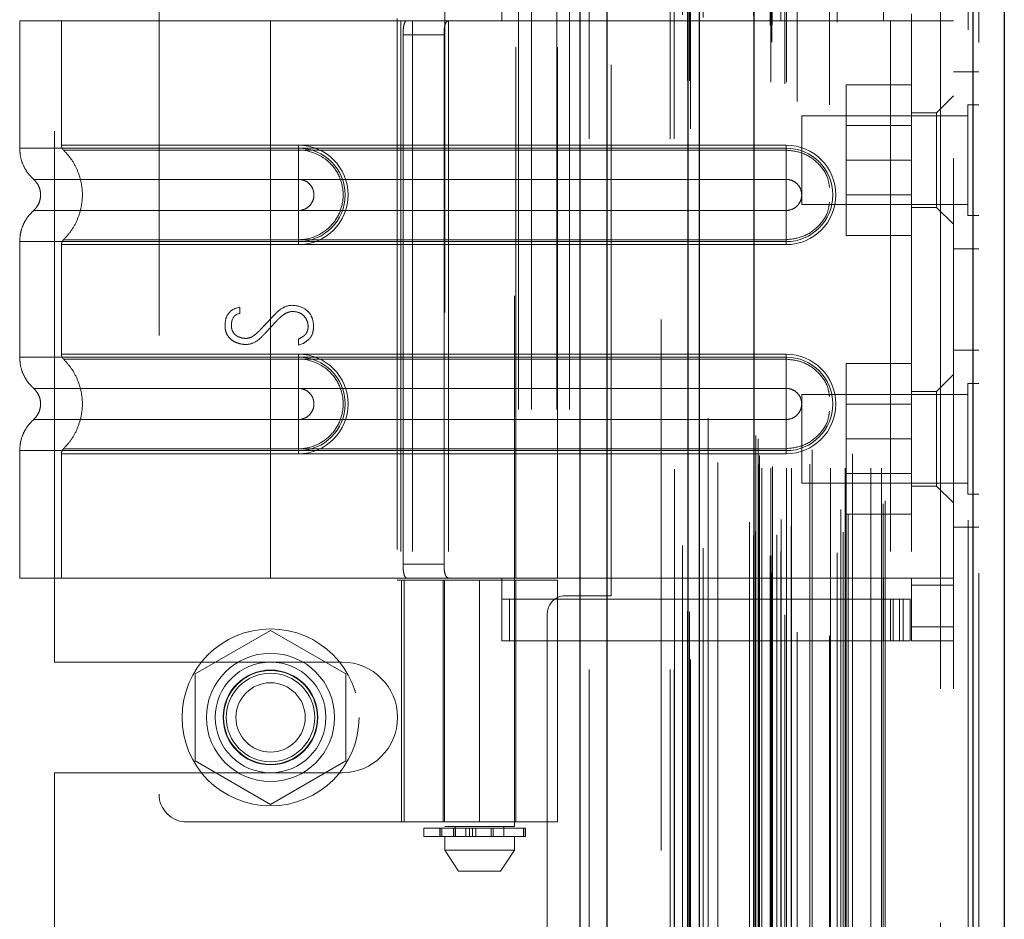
# Model space of a CAD drawing. Header units: inches. Extents: x 0.2 to 10.8, y 0.2 to 8.2.
# Tile 46 of 146: x 1.917 to 2.102, y 5.021 to 5.191. Entities that reach past the tile are written whole.
import ezdxf

# ---------------------------------------------------------------- set-up
doc = ezdxf.new("R2010")
doc.units = ezdxf.units.IN
doc.header["$MEASUREMENT"] = 0
doc.linetypes.add('HIDDEN', pattern=[0.075, 0.05, -0.025])

msp = doc.modelspace()

# ---------------------------------------------------------------- linework, layer by layer
at = {"color": 7, "linetype": 'Continuous', "lineweight": 25}
for p, q in [((2.0225041, 3.1682289), (2.0225041, 5.5248924)), ((2.0275952, 3.1682289), (2.0275952, 5.5239482)), ((2.042856, 3.1682289), (2.042856, 5.5167693)), ((2.0449648, 3.1682289), (2.0449648, 5.5165622)), ((2.0552073, 5.4959989), (2.0552073, 3.1891124)), ((2.096424, 5.4887313), (2.096424, 3.19638)), ((2.1023738, 5.4863751), (2.1023738, 3.1987362))]:
    msp.add_line(p, q, dxfattribs=at)
at = {"color": 7, "linetype": 'HIDDEN', "lineweight": 18}
for p, q in [((2.0225041, 5.5248924), (2.0225041, 3.1682289)), ((2.0225041, 5.5248924), (2.0225041, 3.1682289)), ((2.0225041, 3.1682289), (2.0225041, 5.5248924)), ((2.0242011, 3.1682289), (2.0242011, 5.5239482)), ((2.0242011, 3.1682289), (2.0242011, 5.5239482)), ((2.0275952, 3.1682289), (2.0275952, 5.5239482)), ((2.0394619, 3.1682289), (2.0394619, 5.5167693)), ((2.0394619, 3.1682289), (2.0394619, 5.5167693)), ((2.0401648, 3.1682289), (2.0401648, 5.5165622)), ((2.042856, 3.1682289), (2.042856, 5.5167693)), ((2.0430594, 3.1791361), (2.0430594, 5.5059752)), ((2.0585877, 3.1864452), (2.0585877, 5.4986661)), ((2.0585877, 3.1864452), (2.0585877, 5.4986661)), ((2.0543738, 5.4959989), (2.0543738, 3.1891124)), ((2.0582475, 3.1896485), (2.0582475, 5.4954628)), ((2.0586552, 3.1897204), (2.0586552, 5.4953909)), ((2.0456636, 3.1911031), (2.0456636, 5.4940122)), ((2.059504, 5.4936145), (2.059504, 3.1914736)), ((2.0602979, 3.1905001), (2.0602979, 5.4946112)), ((2.0417735, 5.4915684), (2.0417735, 3.1935338)), ((2.0551254, 5.4914436), (2.0551254, 3.1936677)), ((2.0551469, 3.1934999), (2.0551469, 5.4916114)), ((2.0555081, 3.1942708), (2.0555081, 5.4908405)), ((2.0555081, 3.1942708), (2.0555081, 5.4908405)), ((2.0622162, 3.1952237), (2.0622162, 5.4898891)), ((2.0708923, 5.490221), (2.0708923, 3.1948936)), ((2.0720375, 3.1941511), (2.0720375, 5.4909602)), ((2.0603227, 3.1965378), (2.0603227, 5.4885735)), ((2.0729819, 3.1973776), (2.0729819, 5.4877364)), ((2.0955905, 5.4887313), (2.0955905, 3.19638)), ((2.0955905, 3.19638), (2.0955905, 5.4887313)), ((2.096424, 3.19638), (2.096424, 5.4887313)), ((2.0715701, 3.198393), (2.0715701, 5.4867183)), ((2.0975738, 5.4863751), (2.0975738, 3.1987362)), ((2.0484129, 3.2001216), (2.0484129, 5.48499)), ((2.0795836, 3.1994349), (2.0795836, 5.4856764)), ((2.0799298, 3.2000195), (2.0799298, 5.4850918)), ((2.0427103, 5.4792226), (2.0427103, 3.2058884)), ((2.0567193, 3.2061933), (2.0567193, 5.478918)), ((2.0567193, 3.2061933), (2.0567193, 5.478918)), ((2.0583782, 5.478918), (2.0583782, 3.2061933)), ((2.0583782, 3.2061933), (2.0583782, 5.478918)), ((2.0587115, 3.2065266), (2.0587115, 5.4785847)), ((2.0610449, 5.4785847), (2.0610449, 3.2065266)), ((2.0613782, 3.2061933), (2.0613782, 5.478918)), ((2.0613782, 5.478918), (2.0613782, 3.2061933)), ((2.0623167, 3.2061933), (2.0623167, 5.478918)), ((2.0696532, 3.2061933), (2.0696532, 5.478918)), ((2.0724092, 3.2061933), (2.0724092, 5.478918)), ((2.0725789, 3.2067245), (2.0725789, 5.4783891)), ((2.0772371, 3.2061933), (2.0772371, 5.478918)), ((2.0792632, 3.2061933), (2.0792632, 5.478918)), ((2.0792632, 3.2061933), (2.0792632, 5.478918)), ((2.0560449, 3.2068599), (2.0560449, 5.4782514)), ((2.0560449, 3.2068599), (2.0560449, 5.4782514)), ((2.0562404, 3.208589), (2.0562404, 5.4765223)), ((2.0657556, 3.2069265), (2.0657556, 5.4782179)), ((2.0633494, 5.4752652), (2.0633494, 3.2098347)), ((2.0661935, 3.2096294), (2.0661935, 5.4754819)), ((2.0661935, 3.2096294), (2.0661935, 5.4754819)), ((2.0694382, 5.4746017), (2.0694382, 3.2105106)), ((2.0737905, 3.208886), (2.0737905, 5.4762253)), ((2.0555508, 3.2123422), (2.0555508, 5.4727691)), ((2.0555508, 3.2123422), (2.0555508, 5.4727691)), ((2.0559885, 3.2117238), (2.0559885, 5.4733875)), ((2.0559885, 3.2117238), (2.0559885, 5.4733875)), ((2.0432902, 5.47012), (2.0432902, 3.2150026)), ((2.0432902, 5.4700919), (2.0432902, 3.2149916)), ((2.0465973, 3.2156146), (2.0465973, 5.4694967)), ((2.0377648, 3.2341622), (2.0377648, 5.4508955)), ((2.0377648, 3.2341622), (2.0377648, 5.4508955)), ((2.0377648, 3.2341622), (2.0377648, 5.4508955)), ((2.0377648, 3.2341622), (2.0377648, 5.4508955)), ((2.0903738, 3.264589), (2.0903738, 5.4205223)), ((2.0903738, 3.264589), (2.0903738, 5.4205223)), ((2.0903738, 5.4205223), (2.0903738, 3.264589)), ((2.0903738, 5.4205223), (2.0903738, 3.264589)), ((2.0927738, 3.264589), (2.0927738, 5.4205223)), ((2.0108982, 4.9172289), (2.0108982, 5.3586955)), ((2.0108982, 4.9172289), (2.0108982, 5.3586955)), ((2.0132982, 4.9172289), (2.0132982, 5.3586955)), ((2.0180982, 4.9172289), (2.0180982, 5.3586955)), ((2.0204982, 4.9172289), (2.0204982, 5.3586955)), ((2.0204982, 4.9172289), (2.0204982, 5.3586955)), ((1.9969732, 5.2355123), (1.9969732, 5.0386619)), ((2.0100966, 5.0386619), (2.0100966, 5.2355123)), ((1.9431675, 5.2311449), (1.9431675, 5.0447932)), ((1.9234982, 5.0696455), (1.9234982, 5.2062789)), ((2.0077344, 5.1904625), (2.0077344, 5.2022735)), ((2.0796504, 5.1904625), (2.0796504, 5.2022735)), ((2.0282982, 5.0821289), (2.0282982, 5.1937955)), ((1.9880253, 5.1908562), (1.9880253, 5.0850819)), ((2.0848998, 5.1904625), (2.0848998, 5.1917748)), ((1.9641648, 5.1904625), (1.9169207, 5.1904625)), ((1.9169207, 5.1904625), (1.9169207, 5.1664571)), ((1.9247948, 5.1904625), (1.9247948, 5.1670256)), ((1.9641648, 5.1904625), (1.9641648, 5.1664571)), ((1.9886875, 5.1904625), (1.9641648, 5.1904625)), ((1.9641648, 5.1904625), (1.9641648, 5.1664571)), ((1.9641648, 5.1904625), (1.9641648, 5.1670256)), ((1.9641648, 5.1904625), (1.9641648, 5.1670256)), ((1.9886875, 5.1904625), (1.9886875, 5.0854756)), ((1.9909371, 5.1904625), (1.9886875, 5.1904625)), ((1.9886875, 5.1904625), (1.9886875, 5.0854756)), ((1.9909371, 5.1904625), (1.9909371, 5.0854756)), ((2.0182331, 5.1904625), (1.9909371, 5.1904625)), ((1.997686, 5.1904625), (1.997686, 5.0854756)), ((2.0103591, 5.0854756), (2.0103591, 5.1904625)), ((2.0182331, 5.0854756), (2.0182331, 5.1904625)), ((2.0182331, 5.1904625), (2.0796504, 5.1904625)), ((2.0182331, 5.1904625), (2.0796504, 5.1904625)), ((2.0809627, 5.1904625), (2.0796504, 5.1904625)), ((2.0809627, 5.1904625), (2.0809627, 5.0854756)), ((2.0927738, 5.1904625), (2.0809627, 5.1904625)), ((2.0809627, 5.1904625), (2.0809627, 5.0854756)), ((2.0848998, 5.1904625), (2.0848998, 5.0854756)), ((1.9891231, 5.1878378), (1.9891231, 5.0881003)), ((1.9891231, 5.1878378), (1.9968437, 5.1878378)), ((1.9968437, 5.1878378), (1.9968437, 5.0881003)), ((2.0975738, 5.1808556), (2.0927738, 5.1808556)), ((2.0848998, 5.178389), (2.0725664, 5.178389)), ((2.0725664, 5.178389), (2.0725664, 5.164189)), ((2.0927738, 5.1762892), (2.0896242, 5.1731396)), ((2.0954904, 5.1746056), (2.0954904, 5.164189)), ((2.0975738, 5.1746056), (2.0954904, 5.1746056)), ((2.0642404, 5.1725223), (2.0642404, 5.164189)), ((2.0954904, 5.1725223), (2.0642404, 5.1725223)), ((2.0896242, 5.1731396), (2.0848998, 5.1731396)), ((2.0896242, 5.1642158), (2.0896242, 5.1731396)), ((2.0848998, 5.170719), (2.0725664, 5.170719)), ((1.9641648, 5.1670256), (1.9694142, 5.1670256)), ((2.0612777, 5.1670256), (1.9641648, 5.1670256)), ((1.9694142, 5.1670256), (1.9694142, 5.1660892)), ((2.0612777, 5.1670256), (2.0612777, 5.1660892)), ((1.9641648, 5.1664571), (1.9694142, 5.1664571)), ((2.0612777, 5.1664571), (1.9641648, 5.1664571)), ((1.9641648, 5.1660892), (1.9694142, 5.1660892)), ((2.0612777, 5.1660892), (1.9641648, 5.1660892)), ((1.9694142, 5.1664571), (1.9694142, 5.1605838)), ((2.0612777, 5.1664571), (2.0612777, 5.1605838)), ((2.0642404, 5.164189), (2.0642404, 5.1558556)), ((2.0848998, 5.164189), (2.0725664, 5.164189)), ((2.0725664, 5.164189), (2.0725664, 5.149989)), ((2.0896242, 5.1552919), (2.0896242, 5.1642158)), ((2.0954904, 5.164189), (2.0954904, 5.1537723)), ((1.9641648, 5.1605838), (1.9694142, 5.1605838)), ((2.0612777, 5.1605838), (1.9641648, 5.1605838)), ((2.0725664, 5.157659), (2.0848998, 5.157659)), ((2.0642404, 5.1558556), (2.0954904, 5.1558556)), ((1.9694142, 5.1547243), (1.9641648, 5.1547243)), ((1.9641648, 5.1547243), (2.0612777, 5.1547243)), ((1.9694142, 5.1488511), (1.9694142, 5.1547243)), ((2.0612777, 5.1488511), (2.0612777, 5.1547243)), ((2.0848998, 5.1552919), (2.0896242, 5.1552919)), ((2.0896242, 5.1552919), (2.0927738, 5.1521423)), ((2.0954904, 5.1537723), (2.0975738, 5.1537723)), ((1.9169207, 5.1488511), (1.9169207, 5.127087)), ((1.9247948, 5.1482825), (1.9247948, 5.1276556)), ((1.9694142, 5.1492189), (1.9641648, 5.1492189)), ((1.9641648, 5.1492189), (2.0612777, 5.1492189)), ((1.9641648, 5.1488511), (1.9641648, 5.127087)), ((1.9641648, 5.1488511), (1.9641648, 5.127087)), ((1.9694142, 5.1488511), (1.9641648, 5.1488511)), ((1.9641648, 5.1488511), (2.0612777, 5.1488511)), ((1.9641648, 5.1482825), (1.9641648, 5.1276556)), ((1.9641648, 5.1482825), (1.9641648, 5.1276556)), ((1.9694142, 5.1482825), (1.9641648, 5.1482825)), ((1.9641648, 5.1482825), (2.0612777, 5.1482825)), ((1.9694142, 5.1482825), (1.9694142, 5.1492189)), ((2.0612777, 5.1482825), (2.0612777, 5.1492189)), ((2.0848998, 5.149989), (2.0725664, 5.149989)), ((2.0927738, 5.1475223), (2.0975738, 5.1475223)), ((1.9576697, 5.1363435), (1.9584127, 5.1365357)), ((1.9584127, 5.1365357), (1.9584127, 5.1353443)), ((1.9694042, 5.1293489), (1.9694042, 5.1304762)), ((1.9703266, 5.1296564), (1.9694042, 5.1293489)), ((2.0975738, 5.128389), (2.0927738, 5.128389)), ((1.9641648, 5.1276556), (1.9694142, 5.1276556)), ((2.0612777, 5.1276556), (1.9641648, 5.1276556)), ((1.9641648, 5.127087), (1.9694142, 5.127087)), ((2.0612777, 5.127087), (1.9641648, 5.127087)), ((1.9641648, 5.1267192), (1.9694142, 5.1267192)), ((2.0612777, 5.1267192), (1.9641648, 5.1267192)), ((1.9694142, 5.1276556), (1.9694142, 5.1267192)), ((1.9694142, 5.127087), (1.9694142, 5.1212138)), ((2.0612777, 5.1276556), (2.0612777, 5.1267192)), ((2.0612777, 5.127087), (2.0612777, 5.1212138)), ((2.0848998, 5.1259223), (2.0725664, 5.1259223)), ((2.0725664, 5.1259223), (2.0725664, 5.1117223)), ((2.0927738, 5.1237958), (2.0896242, 5.1206462)), ((1.9641648, 5.1212138), (1.9694142, 5.1212138)), ((2.0612777, 5.1212138), (1.9641648, 5.1212138)), ((2.0896242, 5.1206462), (2.0848998, 5.1206462)), ((2.0896242, 5.1027984), (2.0896242, 5.1206462)), ((2.0954904, 5.122139), (2.0954904, 5.1117223)), ((2.0975738, 5.122139), (2.0954904, 5.122139)), ((2.0642404, 5.1200556), (2.0642404, 5.1117223)), ((2.0954904, 5.1200556), (2.0642404, 5.1200556)), ((2.0848998, 5.1182523), (2.0725664, 5.1182523)), ((1.9694142, 5.1153542), (1.9641648, 5.1153542)), ((1.9641648, 5.1153542), (2.0612777, 5.1153542)), ((1.9694142, 5.109481), (1.9694142, 5.1153542)), ((2.0612777, 5.109481), (2.0612777, 5.1153542)), ((2.0642404, 5.1117223), (2.0642404, 5.103389)), ((2.0848998, 5.1117223), (2.0725664, 5.1117223)), ((2.0725664, 5.1117223), (2.0725664, 5.0975223)), ((2.0954904, 5.1117223), (2.0954904, 5.1013056)), ((1.9169207, 5.109481), (1.9169207, 5.0854756)), ((1.9694142, 5.1098488), (1.9641648, 5.1098488)), ((1.9641648, 5.1098488), (2.0612777, 5.1098488)), ((1.9641648, 5.109481), (1.9641648, 5.0854756)), ((1.9694142, 5.109481), (1.9641648, 5.109481)), ((1.9641648, 5.109481), (1.9641648, 5.0854756)), ((1.9641648, 5.109481), (2.0612777, 5.109481)), ((1.9694142, 5.1089124), (1.9694142, 5.1098488)), ((2.0612777, 5.1089124), (2.0612777, 5.1098488)), ((1.9247948, 5.1089124), (1.9247948, 5.0854756)), ((1.9641648, 5.1089124), (1.9641648, 5.0854756)), ((1.9641648, 5.1089124), (1.9641648, 5.0854756)), ((1.9694142, 5.1089124), (1.9641648, 5.1089124)), ((1.9641648, 5.1089124), (2.0612777, 5.1089124)), ((2.0725664, 5.1051923), (2.0848998, 5.1051923)), ((2.0642404, 5.103389), (2.0954904, 5.103389)), ((2.0848998, 5.1027984), (2.0896242, 5.1027984)), ((2.0896242, 5.1027984), (2.0927738, 5.0996488)), ((2.0954904, 5.1013056), (2.0975738, 5.1013056)), ((2.0848998, 5.0975223), (2.0725664, 5.0975223)), ((2.0927738, 5.0950556), (2.0975738, 5.0950556)), ((1.9968437, 5.0881003), (1.9891231, 5.0881003)), ((1.9641648, 5.0854756), (1.9169207, 5.0854756)), ((1.9886875, 5.0854756), (1.9641648, 5.0854756)), ((1.9909371, 5.0854756), (1.9886875, 5.0854756)), ((2.0182331, 5.0854756), (1.9909371, 5.0854756)), ((2.0077344, 5.0736646), (2.0077344, 5.0854756)), ((2.0796504, 5.0854756), (2.0182331, 5.0854756)), ((2.0796504, 5.0854756), (2.0182331, 5.0854756)), ((2.0809627, 5.0854756), (2.0796504, 5.0854756)), ((2.0796504, 5.0736646), (2.0796504, 5.0854756)), ((2.0927738, 5.0854756), (2.0809627, 5.0854756)), ((2.0848998, 5.0841633), (2.0848998, 5.0854756)), ((1.9880253, 5.0850819), (2.0035349, 5.0850819)), ((1.9888368, 5.0850819), (1.9888368, 5.0395438)), ((1.9893376, 5.0395438), (1.9893376, 5.0850819)), ((1.9967108, 5.0850819), (1.9967108, 5.0395438)), ((1.9969433, 5.0850819), (1.9969433, 5.0395438)), ((2.0035349, 5.0850819), (2.0035349, 5.0395438)), ((2.0035349, 5.0850819), (2.0182331, 5.0850819)), ((2.0035349, 5.0395438), (2.0035349, 5.0850819)), ((2.0103591, 5.0395438), (2.0103591, 5.0850819)), ((2.0182331, 5.0395438), (2.0182331, 5.0850819)), ((2.0927738, 5.0841633), (2.0848998, 5.0841633)), ((2.0848998, 5.0841633), (2.0848998, 5.0762892)), ((2.0796504, 5.0815386), (2.0077344, 5.0815386)), ((2.0091688, 5.0736646), (2.0091688, 5.0815386)), ((2.0196315, 5.0821289), (2.0282982, 5.0821289)), ((2.0796504, 5.0815386), (2.0809627, 5.0815386)), ((2.0809627, 5.0815386), (2.0809627, 5.0736646)), ((2.0809627, 5.0815386), (2.0833249, 5.0815386)), ((2.0814517, 5.0736646), (2.0814517, 5.0815386)), ((2.082642, 5.0736646), (2.082642, 5.0815386)), ((2.0833249, 5.0736646), (2.0833249, 5.0815386)), ((2.0833249, 5.0815386), (2.0846373, 5.0815386)), ((2.0833249, 5.0736646), (2.0833249, 5.0815386)), ((2.0846373, 5.0736646), (2.0846373, 5.0815386)), ((2.0162982, 5.0787955), (2.0162982, 4.4017289)), ((2.0927738, 5.0762892), (2.0848998, 5.0762892)), ((2.0848998, 5.0736646), (2.0848998, 5.0762892)), ((2.0927738, 5.0762892), (2.0848998, 5.0762892)), ((1.9641648, 5.0756256), (1.9499648, 5.0674272)), ((1.9783648, 5.0674272), (1.9641648, 5.0756256)), ((2.0796504, 5.0736646), (2.0077344, 5.0736646)), ((2.0809627, 5.0736646), (2.0796504, 5.0736646)), ((2.0833249, 5.0736646), (2.0809627, 5.0736646)), ((2.0846373, 5.0736646), (2.0833249, 5.0736646)), ((2.0927738, 5.0736646), (2.0848998, 5.0736646)), ((1.9234982, 5.0696455), (1.9776648, 5.0696455)), ((1.9499648, 5.0674272), (1.9499648, 5.0510305)), ((1.9783648, 5.0510305), (1.9783648, 5.0674272)), ((1.9499648, 5.0510305), (1.9641648, 5.0428321)), ((1.9641648, 5.0428321), (1.9783648, 5.0510305)), ((1.9234982, 4.9830205), (1.9234982, 5.0488122)), ((1.9234982, 5.0488122), (1.9776648, 5.0488122)), ((1.9484168, 5.0395438), (2.0035349, 5.0395438)), ((2.0182331, 5.0395438), (2.0035349, 5.0395438)), ((1.9930362, 5.0383995), (2.0121074, 5.0383995)), ((1.9930362, 5.0383995), (1.9930362, 5.0368247)), ((1.9960653, 5.0383995), (1.9960653, 5.0368247)), ((1.9960942, 5.0383995), (1.9960942, 5.0368247)), ((1.9960942, 5.0368247), (1.9960942, 5.0383995)), ((1.9964544, 5.0368247), (1.9964544, 5.0383995)), ((1.9964544, 5.0383995), (1.9964544, 5.0368247)), ((2.0035349, 5.0386619), (1.9969732, 5.0386619)), ((1.9986173, 5.0383995), (1.9986173, 5.0368247)), ((1.9986173, 5.0368247), (1.9986173, 5.0383995)), ((1.9989417, 5.0386619), (1.9989417, 5.0368247)), ((1.9989417, 5.0383995), (1.9989417, 5.0368247)), ((1.9989997, 5.0368247), (1.9989997, 5.0383995)), ((1.9989997, 5.0383995), (1.9989997, 5.0368247)), ((1.9990064, 5.0368247), (1.9990064, 5.0383995)), ((2.0009589, 5.0368247), (2.0009589, 5.0383995)), ((2.0009589, 5.0383995), (2.0009589, 5.0368247)), ((2.0016377, 5.0383995), (2.0016377, 5.0368247)), ((2.0016377, 5.0368247), (2.0016377, 5.0383995)), ((2.0022172, 5.0368247), (2.0022172, 5.0383995)), ((2.0022172, 5.0383995), (2.0022172, 5.0368247)), ((2.0028074, 5.0383995), (2.0028074, 5.0368247)), ((2.0028074, 5.0368247), (2.0028074, 5.0383995)), ((2.0100966, 5.0386619), (2.0035349, 5.0386619)), ((2.0057339, 5.0368247), (2.0057339, 5.0383995)), ((2.0057339, 5.0383995), (2.0057339, 5.0368247)), ((2.006099, 5.0383995), (2.006099, 5.0368247)), ((2.006099, 5.0368247), (2.006099, 5.0383995)), ((2.0081281, 5.0368247), (2.0081281, 5.0386619)), ((2.0117926, 5.0368247), (2.0117926, 5.0383995)), ((2.0117926, 5.0383995), (2.0117926, 5.0368247)), ((2.0121074, 5.0368247), (2.0121074, 5.0383995)), ((2.0121074, 5.0383995), (2.0121074, 5.0368247)), ((2.0121074, 5.0383995), (2.0122037, 5.0383995)), ((2.0122037, 5.0368247), (2.0122037, 5.0383995)), ((2.0121074, 5.0368247), (1.9930362, 5.0368247)), ((1.9969732, 5.0368247), (1.9969732, 5.0342)), ((2.0100966, 5.0342), (2.0100966, 5.0368247)), ((2.0122037, 5.0368247), (2.0121074, 5.0368247)), ((1.9969732, 5.0342), (2.0035349, 5.0342)), ((1.9969732, 5.0342), (1.9995979, 5.030263)), ((2.0035349, 5.0342), (2.0100966, 5.0342)), ((2.0074719, 5.030263), (2.0100966, 5.0342)), ((1.9995979, 5.030263), (2.0035349, 5.030263)), ((2.0035349, 5.030263), (2.0074719, 5.030263))]:
    msp.add_line(p, q, dxfattribs=at)
at = {"color": 7, "linetype": 'HIDDEN', "lineweight": 18, "flags": 128}
for points in [[(2.0402536, 5.5060209), (2.0402533, 4.3517529), (2.0402536, 3.1790906)], [(2.0402536, 5.50602), (2.0402533, 4.3304691), (2.0402536, 3.1790879)], [(2.0417734, 5.4915882), (2.0417734, 4.3896087), (2.0417734, 3.1935247)], [(2.0427103, 5.4792232), (2.0427097, 4.3183776), (2.0427103, 3.2059021)], [(2.0484031, 3.207252), (2.0484033, 4.3333438), (2.0484031, 5.4778582)]]:
    msp.add_lwpolyline(points, dxfattribs=at)
at = {"color": 7, "linetype": 'HIDDEN', "lineweight": 18}
for radius in [0.0166667, 0.0120735, 0.0104167, 0.0089239, 0.0088333, 0.0083333, 0.00653]:
    msp.add_circle((1.9641648, 5.0592289), radius, dxfattribs=at)
for centre, radius, start, end in [((1.9694142, 5.1576541), 0.0093716, 270, 90), ((2.0612777, 5.1576541), 0.0093716, 270, 90), ((1.9694142, 5.1576541), 0.008803, 270, 90), ((2.0612777, 5.1576541), 0.008803, 270, 90), ((1.9694142, 5.118284), 0.0093716, 270, 90), ((1.9694142, 5.118284), 0.008803, 270, 90), ((2.0612777, 5.118284), 0.0093716, 270, 90), ((2.0612777, 5.118284), 0.008803, 270, 90), ((2.0196315, 5.0787955), 0.0033333, 90, 180), ((1.9776648, 5.0592289), 0.0104167, 270, 90), ((1.9484168, 5.0447932), 0.0052493, 180, 270)]:
    msp.add_arc(centre, radius, start, end, dxfattribs=at)
for points, knots in [([(1.9891231, 5.1878378), (1.9891231, 5.1881855), (1.9891362, 5.1885268), (1.9891917, 5.1891638), (1.9892345, 5.1894556), (1.9893551, 5.1899397), (1.9894343, 5.1901346), (1.9896269, 5.1903945), (1.9897422, 5.1904625), (1.9898703, 5.1904625)], [0, 0, 0, 0, 0.25, 0.25, 0.5, 0.5, 0.75, 0.75, 1, 1, 1, 1]), ([(1.997874, 5.1904625), (1.9976775, 5.1904625), (1.997507, 5.1904018), (1.9972283, 5.1901501), (1.9971217, 5.1899587), (1.9969674, 5.189475), (1.9969181, 5.1891796), (1.9968569, 5.1885392), (1.9968437, 5.1881899), (1.9968437, 5.1878378)], [0, 0, 0, 0, 0.25, 0.25, 0.5, 0.5, 0.75, 0.75, 1, 1, 1, 1]), ([(1.9641648, 5.1670256), (1.9581503, 5.1670256), (1.9478538, 5.1670256), (1.9351157, 5.1670256), (1.9268443, 5.1670256), (1.9237699, 5.1670256), (1.9268443, 5.1670256), (1.9351157, 5.1670256), (1.9478538, 5.1670256), (1.9581503, 5.1670256), (1.9641648, 5.1670256)], [4.71239975, 4.71239975, 4.71239975, 4.71239975, 5.17054869, 5.49779793, 5.89049701, 6.2831961, 6.67589519, 7.06859428, 7.39584352, 7.85399245, 7.85399245, 7.85399245, 7.85399245]), ([(1.9247948, 5.1670317), (1.9247991, 5.1669446), (1.9248077, 5.1667685), (1.9248908, 5.1665153), (1.9250132, 5.1662786), (1.9251328, 5.1661491), (1.925192, 5.166085)], [0, 0, 0, 0, 0.24752411, 0.50000002, 0.75247592, 1, 1, 1, 1]), ([(1.9169206, 5.1664571), (1.9169543, 5.1659073), (1.9170223, 5.1647954), (1.9175679, 5.1631994), (1.9184021, 5.1617341), (1.9191897, 5.1609472), (1.9195791, 5.1605582)], [0, 0, 0, 0, 0.24733805, 0.50013361, 0.7528697, 1, 1, 1, 1]), ([(1.9641648, 5.1664571), (1.9610727, 5.1664571), (1.9579807, 5.1664571), (1.9519153, 5.1664571), (1.9489421, 5.1664571), (1.9432286, 5.1664571), (1.9404884, 5.1664571), (1.9353464, 5.1664571), (1.9329447, 5.1664571), (1.9285718, 5.1664571), (1.9266007, 5.1664571), (1.9231649, 5.1664571), (1.9217003, 5.1664571), (1.9193337, 5.1664571), (1.9184318, 5.1664571), (1.9172253, 5.1664571), (1.9169207, 5.1664571), (1.9169207, 5.1664571), (1.9172253, 5.1664571), (1.9184318, 5.1664571), (1.9193337, 5.1664571), (1.9217003, 5.1664571), (1.9231649, 5.1664571), (1.9266007, 5.1664571), (1.9285718, 5.1664571), (1.9329447, 5.1664571), (1.9353464, 5.1664571), (1.9404884, 5.1664571), (1.9432286, 5.1664571), (1.9489421, 5.1664571), (1.9519153, 5.1664571), (1.9579807, 5.1664571), (1.9610727, 5.1664571), (1.9641648, 5.1664571)], [0, 0, 0, 0, 0.0625, 0.0625, 0.125, 0.125, 0.1875, 0.1875, 0.25, 0.25, 0.3125, 0.3125, 0.375, 0.375, 0.4375, 0.4375, 0.5, 0.5, 0.5625, 0.5625, 0.625, 0.625, 0.6875, 0.6875, 0.75, 0.75, 0.8125, 0.8125, 0.875, 0.875, 0.9375, 0.9375, 1, 1, 1, 1]), ([(1.9251069, 5.1661678), (1.925647, 5.1655856), (1.926727, 5.1644215), (1.9278486, 5.1623022), (1.9285643, 5.1600292), (1.9288103, 5.1576541), (1.9285643, 5.1552789), (1.9278486, 5.1530059), (1.926727, 5.1508867), (1.925647, 5.1497225), (1.9251069, 5.1491403)], [0, 0, 0, 0, 0.12508578, 0.25012635, 0.37515545, 0.5, 0.62484455, 0.74987365, 0.87491422, 1, 1, 1, 1]), ([(1.9641648, 5.1660892), (1.9590618, 5.1660893), (1.9539634, 5.1660893), (1.9445354, 5.1660893), (1.9402108, 5.1660893), (1.9329987, 5.1660894), (1.9301072, 5.1660894), (1.9262038, 5.1660894), (1.925188, 5.1660895), (1.9251891, 5.1660895), (1.9262026, 5.1660895), (1.930108, 5.1660896), (1.9329975, 5.1660896), (1.9402109, 5.1660896), (1.944535, 5.1660897), (1.9539633, 5.1660897), (1.959061, 5.1660897), (1.9641648, 5.1660897)], [0, 0, 0, 0, 0.125, 0.125, 0.25, 0.25, 0.375, 0.375, 0.5, 0.5, 0.625, 0.625, 0.75, 0.75, 0.875, 0.875, 1, 1, 1, 1]), ([(1.9641648, 5.1664571), (1.9641648, 5.1653523), (1.9641648, 5.164248), (1.9641648, 5.1622312), (1.9641648, 5.1613197), (1.9641648, 5.1605838)], [0, 0, 0, 0, 0.5, 0.5, 1, 1, 1, 1]), ([(1.9641648, 5.1664571), (1.9641648, 5.1653855), (1.9641648, 5.1631386), (1.9641648, 5.1612945), (1.9641648, 5.1605832)], [0.052118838, 0.052118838, 0.052118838, 0.052118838, 0.500001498, 0.948006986, 0.948006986, 0.948006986, 0.948006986]), ([(1.9641648, 5.1492189), (1.9641648, 5.1514041), (1.9641648, 5.1576541), (1.9641648, 5.163904), (1.9641648, 5.1660892)], [0.027131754, 0.027131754, 0.027131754, 0.027131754, 0.5, 0.972868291, 0.972868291, 0.972868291, 0.972868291]), ([(1.9694142, 5.1660892), (1.9716314, 5.1661114), (1.9749095, 5.1647118), (1.97741, 5.1609658), (1.978069, 5.1576541), (1.97741, 5.1543424), (1.9749095, 5.1505963), (1.9716314, 5.1491967), (1.9694142, 5.1492189)], [6.28318531, 6.28318531, 6.28318531, 6.28318531, 7.06858347, 7.46128255, 7.85398163, 8.24668072, 8.6393798, 9.42477796, 9.42477796, 9.42477796, 9.42477796]), ([(2.0694382, 5.1590347), (2.0693528, 5.159663), (2.0691181, 5.161389), (2.0673611, 5.1637513), (2.0645988, 5.1657106), (2.0623848, 5.165963), (2.0612777, 5.1660892)], [0, 0, 0, 0, 0.16020075, 0.44013383, 0.72006692, 1, 1, 1, 1]), ([(1.9195213, 5.1606095), (1.9197187, 5.1604128), (1.9201139, 5.160019), (1.9205286, 5.1592845), (1.9207958, 5.1584896), (1.9208888, 5.1576541), (1.9207958, 5.1568185), (1.9205286, 5.1560237), (1.9201139, 5.1552892), (1.9197187, 5.1548954), (1.9195213, 5.1546987)], [0, 0, 0, 0, 0.12483242, 0.24993914, 0.37510573, 0.5, 0.62489427, 0.75006086, 0.87516758, 1, 1, 1, 1]), ([(1.9641648, 5.1605832), (1.9575485, 5.1605832), (1.9460186, 5.1605832), (1.9315204, 5.1605832), (1.9219303, 5.1605832), (1.9183611, 5.1605832), (1.9219303, 5.1605832), (1.9315204, 5.1605832), (1.9460186, 5.1605832), (1.9575485, 5.1605832), (1.9641648, 5.1605832)], [4.71241411, 4.71241411, 4.71241411, 4.71241411, 5.15721613, 5.48839216, 5.88580339, 6.28321463, 6.68062587, 7.0780371, 7.40921314, 7.85401516, 7.85401516, 7.85401516, 7.85401516]), ([(1.9694142, 5.1605838), (1.9697977, 5.1605838), (1.9701811, 5.1605076), (1.9708897, 5.1602141), (1.9712147, 5.1599969), (1.971757, 5.1594546), (1.9719742, 5.1591296), (1.9722677, 5.1584209), (1.972344, 5.1580376), (1.972344, 5.1572706), (1.9722677, 5.1568872), (1.9719742, 5.1561786), (1.971757, 5.1558536), (1.9712147, 5.1553112), (1.9708897, 5.1550941), (1.9701811, 5.1548005), (1.9697977, 5.1547243), (1.9694142, 5.1547243)], [0, 0, 0, 0, 0.125, 0.125, 0.25, 0.25, 0.375, 0.375, 0.5, 0.5, 0.625, 0.625, 0.75, 0.75, 0.875, 0.875, 1, 1, 1, 1]), ([(2.0612777, 5.1547243), (2.0616612, 5.1547243), (2.0620446, 5.1548005), (2.0627532, 5.1550941), (2.0630782, 5.1553112), (2.0636206, 5.1558536), (2.0638377, 5.1561786), (2.0641312, 5.1568872), (2.0642075, 5.1572706), (2.0642075, 5.1580376), (2.0641312, 5.1584209), (2.0638377, 5.1591296), (2.0636206, 5.1594546), (2.0630782, 5.1599969), (2.0627532, 5.1602141), (2.0620446, 5.1605076), (2.0616612, 5.1605838), (2.0612777, 5.1605838)], [0, 0, 0, 0, 0.125, 0.125, 0.25, 0.25, 0.375, 0.375, 0.5, 0.5, 0.625, 0.625, 0.75, 0.75, 0.875, 0.875, 1, 1, 1, 1]), ([(2.0612777, 5.1492189), (2.0623848, 5.1493451), (2.0645988, 5.1495975), (2.0673611, 5.1515569), (2.0691181, 5.1539192), (2.0693528, 5.1556452), (2.0694382, 5.1562734)], [0, 0, 0, 0, 0.27993308, 0.55986617, 0.83979925, 1, 1, 1, 1]), ([(1.9195791, 5.1547499), (1.9191897, 5.1543609), (1.9184021, 5.1535741), (1.9175679, 5.1521087), (1.9170223, 5.1505127), (1.9169543, 5.1494009), (1.9169206, 5.148851)], [0, 0, 0, 0, 0.24713031, 0.49986639, 0.75266195, 1, 1, 1, 1]), ([(1.9641648, 5.154725), (1.9575485, 5.154725), (1.9460186, 5.154725), (1.9315204, 5.154725), (1.9219303, 5.154725), (1.9183611, 5.154725), (1.9219303, 5.154725), (1.9315204, 5.154725), (1.9460186, 5.154725), (1.9575485, 5.154725), (1.9641648, 5.154725)], [4.71236405, 4.71236405, 4.71236405, 4.71236405, 5.15716608, 5.48834211, 5.88575335, 6.2831646, 6.68057584, 7.07798708, 7.40916311, 7.85396503, 7.85396503, 7.85396503, 7.85396503]), ([(1.9641648, 5.1488511), (1.9641648, 5.1499559), (1.9641648, 5.1510602), (1.9641648, 5.1530769), (1.9641648, 5.1539884), (1.9641648, 5.1547243)], [0, 0, 0, 0, 0.5, 0.5, 1, 1, 1, 1]), ([(1.9641648, 5.148851), (1.9641648, 5.1499227), (1.9641648, 5.1521695), (1.9641649, 5.1540136), (1.9641649, 5.154725)], [0.052118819, 0.052118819, 0.052118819, 0.052118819, 0.500001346, 0.948007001, 0.948007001, 0.948007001, 0.948007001]), ([(1.9641648, 5.1488511), (1.9610727, 5.1488511), (1.9579807, 5.1488511), (1.9519153, 5.1488511), (1.9489421, 5.1488511), (1.9432286, 5.1488511), (1.9404884, 5.1488511), (1.9353464, 5.1488511), (1.9329447, 5.1488511), (1.9285718, 5.1488511), (1.9266007, 5.1488511), (1.9231649, 5.1488511), (1.9217003, 5.1488511), (1.9193337, 5.1488511), (1.9184318, 5.1488511), (1.9172253, 5.1488511), (1.9169207, 5.1488511), (1.9169207, 5.1488511), (1.9172253, 5.1488511), (1.9184318, 5.1488511), (1.9193337, 5.1488511), (1.9217003, 5.1488511), (1.9231649, 5.1488511), (1.9266007, 5.1488511), (1.9285718, 5.1488511), (1.9329447, 5.1488511), (1.9353464, 5.1488511), (1.9404884, 5.1488511), (1.9432286, 5.1488511), (1.9489421, 5.1488511), (1.9519153, 5.1488511), (1.9579807, 5.1488511), (1.9610727, 5.1488511), (1.9641648, 5.1488511)], [0, 0, 0, 0, 0.0625, 0.0625, 0.125, 0.125, 0.1875, 0.1875, 0.25, 0.25, 0.3125, 0.3125, 0.375, 0.375, 0.4375, 0.4375, 0.5, 0.5, 0.5625, 0.5625, 0.625, 0.625, 0.6875, 0.6875, 0.75, 0.75, 0.8125, 0.8125, 0.875, 0.875, 0.9375, 0.9375, 1, 1, 1, 1]), ([(1.9641648, 5.1482825), (1.9581503, 5.1482825), (1.9478538, 5.1482825), (1.9351157, 5.1482825), (1.9268443, 5.1482825), (1.9237699, 5.1482825), (1.9268443, 5.1482825), (1.9351157, 5.1482825), (1.9478538, 5.1482825), (1.9581503, 5.1482825), (1.9641648, 5.1482825)], [4.71239001, 4.71239001, 4.71239001, 4.71239001, 5.17053895, 5.49778819, 5.89048727, 6.28318636, 6.67588545, 7.06858454, 7.39583378, 7.85398272, 7.85398272, 7.85398272, 7.85398272]), ([(1.925192, 5.1492232), (1.9251328, 5.1491591), (1.9250132, 5.1490295), (1.9248908, 5.1487928), (1.9248077, 5.1485396), (1.9247991, 5.1483636), (1.9247948, 5.1482764)], [0, 0, 0, 0, 0.24752409, 0.49999999, 0.7524759, 1, 1, 1, 1]), ([(1.9641648, 5.1492184), (1.959061, 5.1492184), (1.9539633, 5.1492184), (1.944535, 5.1492185), (1.9402109, 5.1492185), (1.9329975, 5.1492185), (1.930108, 5.1492186), (1.9262026, 5.1492186), (1.9251891, 5.1492186), (1.925188, 5.1492187), (1.9262038, 5.1492187), (1.9301072, 5.1492187), (1.9329987, 5.1492188), (1.9402108, 5.1492188), (1.9445354, 5.1492188), (1.9539634, 5.1492189), (1.9590618, 5.1492189), (1.9641648, 5.1492189)], [0, 0, 0, 0, 0.125, 0.125, 0.25, 0.25, 0.375, 0.375, 0.5, 0.5, 0.625, 0.625, 0.75, 0.75, 0.875, 0.875, 1, 1, 1, 1]), ([(1.9694042, 5.1304762), (1.9698037, 5.1306882), (1.9702839, 5.1309807), (1.9705698, 5.1311824), (1.9709587, 5.1315954), (1.9712356, 5.1322352), (1.9712553, 5.1332711), (1.9710155, 5.134143), (1.9702479, 5.1351745), (1.9692366, 5.1356637), (1.9678387, 5.1357713), (1.9668122, 5.135242), (1.966196, 5.1347745), (1.9658136, 5.1344284), (1.9654741, 5.134078), (1.965298, 5.133891), (1.9649144, 5.1334867), (1.9644088, 5.1329485), (1.9637819, 5.1322798), (1.963277, 5.1317393), (1.9628965, 5.1313351), (1.9627194, 5.1311442), (1.9623745, 5.1307869), (1.9620041, 5.1304525), (1.961079, 5.1297398), (1.9596971, 5.1293556), (1.9583221, 5.1295999), (1.9574031, 5.1299669), (1.9568574, 5.1302912), (1.9561361, 5.1309984), (1.955746, 5.1317853), (1.9555622, 5.1327479), (1.9556348, 5.1341615), (1.9561655, 5.135457), (1.957087, 5.1361169), (1.9576697, 5.1363435)], [0, 0, 0, 0, 0.03125, 0.046875, 0.0625, 0.09375, 0.125, 0.15625, 0.1875, 0.25, 0.3125, 0.34375, 0.359375, 0.375, 0.3828125, 0.390625, 0.40625, 0.4375, 0.46875, 0.5, 0.515625, 0.5234375, 0.53125, 0.546875, 0.5625, 0.625, 0.6875, 0.71875, 0.75, 0.78125, 0.8125, 0.84375, 0.875, 0.9375, 1, 1, 1, 1]), ([(1.9584127, 5.1353443), (1.9576644, 5.1352196), (1.9570533, 5.1346994), (1.9568106, 5.1335813), (1.9567732, 5.1326471), (1.9569808, 5.1318808), (1.9575758, 5.1312468), (1.95802, 5.1309576), (1.958651, 5.1307107), (1.9595595, 5.1305715), (1.9604392, 5.1307501), (1.9612564, 5.1313123), (1.9617691, 5.1317595), (1.9622888, 5.1323039), (1.9624818, 5.1325146), (1.9629746, 5.133037), (1.9635985, 5.1336968), (1.9644034, 5.1345285), (1.9650062, 5.1351917), (1.9656829, 5.1358382), (1.9666453, 5.1365708), (1.9674589, 5.1368559), (1.9681103, 5.1368559)], [0, 0, 0, 0, 0.125, 0.15625, 0.1875, 0.25, 0.28125, 0.3125, 0.375, 0.4375, 0.5, 0.53125, 0.5625, 0.578125, 0.59375, 0.625, 0.6875, 0.75, 0.8125, 0.84375, 0.875, 1, 1, 1, 1]), ([(1.9681103, 5.1368559), (1.9691141, 5.1368559), (1.970377, 5.1365228), (1.971623, 5.1353392), (1.9721546, 5.134222), (1.9723278, 5.1327622), (1.9721356, 5.131604), (1.9718407, 5.1310049), (1.9715876, 5.1306615), (1.9714604, 5.1305358), (1.9710699, 5.1301953), (1.9706058, 5.1298544), (1.9703266, 5.1296564)], [0, 0, 0, 0, 0.25, 0.375, 0.5, 0.625, 0.75, 0.8125, 0.84375, 0.875, 0.9375, 1, 1, 1, 1]), ([(1.9169206, 5.127087), (1.9169543, 5.1265372), (1.9170223, 5.1254254), (1.9175679, 5.1238294), (1.9184021, 5.122364), (1.9191897, 5.1215771), (1.9195791, 5.1211881)], [0, 0, 0, 0, 0.24733805, 0.50013361, 0.7528697, 1, 1, 1, 1]), ([(1.9641648, 5.127087), (1.9610727, 5.127087), (1.9579807, 5.127087), (1.9519153, 5.127087), (1.9489421, 5.127087), (1.9432286, 5.127087), (1.9404884, 5.127087), (1.9353464, 5.127087), (1.9329447, 5.127087), (1.9285718, 5.127087), (1.9266007, 5.127087), (1.9231649, 5.127087), (1.9217003, 5.127087), (1.9193337, 5.127087), (1.9184318, 5.127087), (1.9172253, 5.127087), (1.9169207, 5.127087), (1.9169207, 5.127087), (1.9172253, 5.127087), (1.9184318, 5.127087), (1.9193337, 5.127087), (1.9217003, 5.127087), (1.9231649, 5.127087), (1.9266007, 5.127087), (1.9285718, 5.127087), (1.9329447, 5.127087), (1.9353464, 5.127087), (1.9404884, 5.127087), (1.9432286, 5.127087), (1.9489421, 5.127087), (1.9519153, 5.127087), (1.9579807, 5.127087), (1.9610727, 5.127087), (1.9641648, 5.127087)], [0, 0, 0, 0, 0.0625, 0.0625, 0.125, 0.125, 0.1875, 0.1875, 0.25, 0.25, 0.3125, 0.3125, 0.375, 0.375, 0.4375, 0.4375, 0.5, 0.5, 0.5625, 0.5625, 0.625, 0.625, 0.6875, 0.6875, 0.75, 0.75, 0.8125, 0.8125, 0.875, 0.875, 0.9375, 0.9375, 1, 1, 1, 1]), ([(1.9641648, 5.1276556), (1.9583623, 5.1276556), (1.9482492, 5.1276556), (1.9355012, 5.1276556), (1.9270175, 5.1276556), (1.9237592, 5.1276556), (1.9267244, 5.1276556), (1.9349739, 5.1276556), (1.9477561, 5.1276556), (1.9581142, 5.1276556), (1.9641648, 5.1276556)], [4.71239469, 4.71239469, 4.71239469, 4.71239469, 5.154448, 5.48366074, 5.87871603, 6.27377131, 6.6688266, 7.06388188, 7.39309462, 7.85399245, 7.85399245, 7.85399245, 7.85399245]), ([(1.9247948, 5.1276617), (1.9247991, 5.1275745), (1.9248077, 5.1273984), (1.9248908, 5.1271452), (1.9250133, 5.1269085), (1.9251328, 5.126779), (1.925192, 5.1267149)], [0, 0, 0, 0, 0.24752414, 0.50000006, 0.75247595, 1, 1, 1, 1]), ([(1.9251069, 5.1267978), (1.9256436, 5.1262134), (1.9267174, 5.1250442), (1.9278402, 5.1229271), (1.9285615, 5.1206568), (1.9288116, 5.118284), (1.9285615, 5.1159112), (1.9278402, 5.1136409), (1.9267174, 5.1115238), (1.9256436, 5.1103546), (1.9251069, 5.1097702)], [0, 0, 0, 0, 0.12505483, 0.25020853, 0.37526383, 0.5, 0.62473617, 0.74979147, 0.87494517, 1, 1, 1, 1]), ([(1.9641648, 5.1267191), (1.9625408, 5.1267191), (1.9608142, 5.1267191), (1.9571675, 5.1267191), (1.9552469, 5.1267191), (1.9512556, 5.1267191), (1.9491845, 5.1267191), (1.9449855, 5.1267191), (1.9428573, 5.1267191), (1.9386998, 5.1267191), (1.9366709, 5.1267191), (1.9329261, 5.1267191), (1.9312119, 5.1267191), (1.9283347, 5.1267191), (1.9271742, 5.1267191), (1.9255998, 5.1267191), (1.9251877, 5.1267191), (1.9251877, 5.1267191), (1.9255998, 5.1267191), (1.9271742, 5.1267191), (1.9283347, 5.1267191), (1.9312119, 5.1267191), (1.9329261, 5.1267191), (1.9366709, 5.1267191), (1.9386998, 5.1267191), (1.9428573, 5.1267191), (1.9449855, 5.1267191), (1.9491845, 5.1267191), (1.9512556, 5.1267191), (1.9552469, 5.1267191), (1.9571675, 5.1267191), (1.9608142, 5.1267191), (1.9625408, 5.1267191), (1.9641648, 5.1267191)], [0, 0, 0, 0, 0.0625, 0.0625, 0.125, 0.125, 0.1875, 0.1875, 0.25, 0.25, 0.3125, 0.3125, 0.375, 0.375, 0.4375, 0.4375, 0.5, 0.5, 0.5625, 0.5625, 0.625, 0.625, 0.6875, 0.6875, 0.75, 0.75, 0.8125, 0.8125, 0.875, 0.875, 0.9375, 0.9375, 1, 1, 1, 1]), ([(1.9641648, 5.127087), (1.9641648, 5.1259822), (1.9641648, 5.1248779), (1.9641648, 5.1228611), (1.9641648, 5.1219497), (1.9641648, 5.1212138)], [0, 0, 0, 0, 0.5, 0.5, 1, 1, 1, 1]), ([(1.9641648, 5.127087), (1.9641648, 5.1260154), (1.9641648, 5.1237685), (1.9641648, 5.1219244), (1.9641648, 5.1212131)], [0.052118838, 0.052118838, 0.052118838, 0.052118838, 0.500001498, 0.948006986, 0.948006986, 0.948006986, 0.948006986]), ([(1.9694142, 5.1267192), (1.9716314, 5.1267413), (1.9749095, 5.1253417), (1.97741, 5.1215957), (1.978069, 5.118284), (1.97741, 5.1149723), (1.9749095, 5.1112263), (1.9716314, 5.1098266), (1.9694142, 5.1098488)], [6.28318531, 6.28318531, 6.28318531, 6.28318531, 7.06858347, 7.46128255, 7.85398163, 8.24668072, 8.6393798, 9.42477796, 9.42477796, 9.42477796, 9.42477796]), ([(2.0694382, 5.1196647), (2.0693528, 5.1202929), (2.0691181, 5.1220189), (2.0673611, 5.1243812), (2.0645988, 5.1263405), (2.0623848, 5.1265929), (2.0612777, 5.1267192)], [0, 0, 0, 0, 0.16020075, 0.44013383, 0.72006692, 1, 1, 1, 1]), ([(1.9195213, 5.1212394), (1.9197187, 5.1210427), (1.9201139, 5.1206489), (1.9205286, 5.1199144), (1.9207958, 5.1191195), (1.9208888, 5.118284), (1.9207958, 5.1174485), (1.9205286, 5.1166536), (1.9201139, 5.1159191), (1.9197187, 5.1155253), (1.9195213, 5.1153286)], [0, 0, 0, 0, 0.12483242, 0.24993914, 0.37510573, 0.5, 0.62489427, 0.75006086, 0.87516758, 1, 1, 1, 1]), ([(1.9641648, 5.1212131), (1.9575485, 5.1212131), (1.9460186, 5.1212131), (1.9315204, 5.1212131), (1.9219303, 5.1212131), (1.9183611, 5.1212131), (1.9219303, 5.1212131), (1.9315204, 5.1212131), (1.9460186, 5.1212131), (1.9575485, 5.1212131), (1.9641648, 5.1212131)], [4.71241411, 4.71241411, 4.71241411, 4.71241411, 5.15721613, 5.48839216, 5.88580339, 6.28321463, 6.68062587, 7.0780371, 7.40921314, 7.85401516, 7.85401516, 7.85401516, 7.85401516]), ([(1.9694142, 5.1212138), (1.9697977, 5.1212138), (1.9701811, 5.1211375), (1.9708897, 5.120844), (1.9712147, 5.1206268), (1.971757, 5.1200845), (1.9719742, 5.1197595), (1.9722677, 5.1190509), (1.972344, 5.1186675), (1.972344, 5.1179005), (1.9722677, 5.1175171), (1.9719742, 5.1168085), (1.971757, 5.1164835), (1.9712147, 5.1159411), (1.9708897, 5.115724), (1.9701811, 5.1154305), (1.9697977, 5.1153542), (1.9694142, 5.1153542)], [0, 0, 0, 0, 0.125, 0.125, 0.25, 0.25, 0.375, 0.375, 0.5, 0.5, 0.625, 0.625, 0.75, 0.75, 0.875, 0.875, 1, 1, 1, 1]), ([(2.0612777, 5.1153542), (2.0616612, 5.1153542), (2.0620446, 5.1154305), (2.0627532, 5.115724), (2.0630782, 5.1159411), (2.0636206, 5.1164835), (2.0638377, 5.1168085), (2.0641312, 5.1175171), (2.0642075, 5.1179005), (2.0642075, 5.1186675), (2.0641312, 5.1190509), (2.0638377, 5.1197595), (2.0636206, 5.1200845), (2.0630782, 5.1206268), (2.0627532, 5.120844), (2.0620446, 5.1211375), (2.0616612, 5.1212138), (2.0612777, 5.1212138)], [0, 0, 0, 0, 0.125, 0.125, 0.25, 0.25, 0.375, 0.375, 0.5, 0.5, 0.625, 0.625, 0.75, 0.75, 0.875, 0.875, 1, 1, 1, 1]), ([(2.0612777, 5.1098488), (2.0623848, 5.109975), (2.0645988, 5.1102275), (2.0673611, 5.1121868), (2.0691181, 5.1145491), (2.0693528, 5.1162751), (2.0694382, 5.1169033)], [0, 0, 0, 0, 0.27993308, 0.55986617, 0.83979925, 1, 1, 1, 1]), ([(1.9195791, 5.1153799), (1.9191897, 5.1149908), (1.9184021, 5.114204), (1.9175679, 5.1127386), (1.9170223, 5.1111426), (1.9169543, 5.1100308), (1.9169206, 5.109481)], [0, 0, 0, 0, 0.24713031, 0.49986639, 0.75266195, 1, 1, 1, 1]), ([(1.9641648, 5.1153549), (1.9575485, 5.1153549), (1.9460186, 5.1153549), (1.9315204, 5.1153549), (1.9219303, 5.1153549), (1.9183611, 5.1153549), (1.9219303, 5.1153549), (1.9315204, 5.1153549), (1.9460186, 5.1153549), (1.9575485, 5.1153549), (1.9641648, 5.1153549)], [4.71236405, 4.71236405, 4.71236405, 4.71236405, 5.15716608, 5.48834211, 5.88575335, 6.2831646, 6.68057584, 7.07798708, 7.40916311, 7.85396514, 7.85396514, 7.85396514, 7.85396514]), ([(1.9641648, 5.109481), (1.9641648, 5.1105858), (1.9641648, 5.1116901), (1.9641648, 5.1137069), (1.9641648, 5.1146183), (1.9641648, 5.1153542)], [0, 0, 0, 0, 0.5, 0.5, 1, 1, 1, 1]), ([(1.9641648, 5.109481), (1.9641648, 5.1105526), (1.9641648, 5.1127994), (1.9641649, 5.1146435), (1.9641649, 5.1153549)], [0.052118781, 0.052118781, 0.052118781, 0.052118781, 0.500001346, 0.948006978, 0.948006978, 0.948006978, 0.948006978]), ([(1.9641648, 5.109481), (1.9610727, 5.109481), (1.9579807, 5.109481), (1.9519153, 5.109481), (1.9489421, 5.109481), (1.9432286, 5.109481), (1.9404884, 5.109481), (1.9353464, 5.109481), (1.9329447, 5.109481), (1.9285718, 5.109481), (1.9266007, 5.109481), (1.9231649, 5.109481), (1.9217003, 5.109481), (1.9193337, 5.109481), (1.9184318, 5.109481), (1.9172253, 5.109481), (1.9169207, 5.109481), (1.9169207, 5.109481), (1.9172253, 5.109481), (1.9184318, 5.109481), (1.9193337, 5.109481), (1.9217003, 5.109481), (1.9231649, 5.109481), (1.9266007, 5.109481), (1.9285718, 5.109481), (1.9329447, 5.109481), (1.9353464, 5.109481), (1.9404884, 5.109481), (1.9432286, 5.109481), (1.9489421, 5.109481), (1.9519153, 5.109481), (1.9579807, 5.109481), (1.9610727, 5.109481), (1.9641648, 5.109481)], [0, 0, 0, 0, 0.0625, 0.0625, 0.125, 0.125, 0.1875, 0.1875, 0.25, 0.25, 0.3125, 0.3125, 0.375, 0.375, 0.4375, 0.4375, 0.5, 0.5, 0.5625, 0.5625, 0.625, 0.625, 0.6875, 0.6875, 0.75, 0.75, 0.8125, 0.8125, 0.875, 0.875, 0.9375, 0.9375, 1, 1, 1, 1]), ([(1.925192, 5.1098531), (1.9251328, 5.109789), (1.9250133, 5.1096595), (1.9248908, 5.1094227), (1.9248077, 5.1091696), (1.9247991, 5.1089935), (1.9247948, 5.1089063)], [0, 0, 0, 0, 0.24752406, 0.49999996, 0.75247587, 1, 1, 1, 1]), ([(1.9641648, 5.1098488), (1.9625408, 5.1098488), (1.9608142, 5.1098488), (1.9571675, 5.1098488), (1.9552469, 5.1098488), (1.9512556, 5.1098488), (1.9491845, 5.1098488), (1.9449855, 5.1098488), (1.9428573, 5.1098488), (1.9386998, 5.1098488), (1.9366709, 5.1098488), (1.9329261, 5.1098488), (1.9312119, 5.1098488), (1.9283347, 5.1098488), (1.9271742, 5.1098488), (1.9255998, 5.1098488), (1.9251877, 5.1098488), (1.9251877, 5.1098488), (1.9255998, 5.1098488), (1.9271742, 5.1098488), (1.9283347, 5.1098488), (1.9312119, 5.1098488), (1.9329261, 5.1098488), (1.9366709, 5.1098488), (1.9386998, 5.1098488), (1.9428573, 5.1098488), (1.9449855, 5.1098488), (1.9491845, 5.1098488), (1.9512556, 5.1098488), (1.9552469, 5.1098488), (1.9571675, 5.1098488), (1.9608142, 5.1098488), (1.9625408, 5.1098488), (1.9641648, 5.1098488)], [0, 0, 0, 0, 0.0625, 0.0625, 0.125, 0.125, 0.1875, 0.1875, 0.25, 0.25, 0.3125, 0.3125, 0.375, 0.375, 0.4375, 0.4375, 0.5, 0.5, 0.5625, 0.5625, 0.625, 0.625, 0.6875, 0.6875, 0.75, 0.75, 0.8125, 0.8125, 0.875, 0.875, 0.9375, 0.9375, 1, 1, 1, 1]), ([(1.9641648, 5.1089124), (1.9581142, 5.1089124), (1.9477561, 5.1089124), (1.9349739, 5.1089124), (1.9267244, 5.1089124), (1.9237592, 5.1089124), (1.9270175, 5.1089124), (1.9355012, 5.1089124), (1.9482492, 5.1089124), (1.9583623, 5.1089124), (1.9641648, 5.1089124)], [4.71239001, 4.71239001, 4.71239001, 4.71239001, 5.17328784, 5.50250058, 5.89755587, 6.29261115, 6.68766644, 7.08272172, 7.41193446, 7.85398778, 7.85398778, 7.85398778, 7.85398778]), ([(1.9898703, 5.0854756), (1.9897422, 5.0854756), (1.9896282, 5.0855422), (1.9894343, 5.085803), (1.9893555, 5.0859971), (1.9892348, 5.086481), (1.9891918, 5.0867741), (1.9891365, 5.087407), (1.9891231, 5.0877525), (1.9891231, 5.0881003)], [0, 0, 0, 0, 0.25, 0.25, 0.5, 0.5, 0.75, 0.75, 1, 1, 1, 1]), ([(1.9968437, 5.0881003), (1.9968437, 5.0877481), (1.9968566, 5.0874022), (1.9969179, 5.0867589), (1.9969671, 5.0864645), (1.9971211, 5.0859808), (1.9972282, 5.0857885), (1.9975053, 5.0855374), (1.9976774, 5.0854756), (1.997874, 5.0854756)], [0, 0, 0, 0, 0.25, 0.25, 0.5, 0.5, 0.75, 0.75, 1, 1, 1, 1])]:
    msp.add_open_spline(points, degree=3, knots=knots, dxfattribs=at)
for points in [[(1.9641648, 5.1670256), (1.9641648, 5.1666781), (1.9641648, 5.1663327), (1.9641648, 5.1660892)], [(1.9641648, 5.1670256), (1.9641648, 5.1666862), (1.9641648, 5.1663237), (1.9641648, 5.1660892)], [(1.9641648, 5.1492189), (1.9641648, 5.1514129), (1.9641648, 5.1576541), (1.9641648, 5.1638953), (1.9641648, 5.1660892)], [(1.9694142, 5.1576541), (1.9694142, 5.1592212), (1.9694142, 5.1623487), (1.9694142, 5.164992), (1.9694142, 5.1660892)], [(2.0612777, 5.1660892), (2.0612777, 5.164992), (2.0612777, 5.1623487), (2.0612777, 5.1592212), (2.0612777, 5.1576541)], [(1.9641648, 5.1576541), (1.9641648, 5.1587528), (1.9641648, 5.1598516), (1.9641648, 5.1605838)], [(1.9641648, 5.1576541), (1.9641648, 5.1587529), (1.9641648, 5.1598518), (1.9641648, 5.1605833)], [(1.9694142, 5.1576541), (1.9694142, 5.1587528), (1.9694142, 5.1598516), (1.9694142, 5.1605838)], [(2.0612777, 5.1605838), (2.0612777, 5.1598516), (2.0612777, 5.1587528), (2.0612777, 5.1576541)], [(1.9641648, 5.1547243), (1.9641648, 5.1554566), (1.9641648, 5.1565553), (1.9641648, 5.1576541)], [(1.9641648, 5.1547248), (1.9641648, 5.1554564), (1.9641648, 5.1565552), (1.9641648, 5.1576541)], [(1.9694142, 5.1547243), (1.9694142, 5.1554566), (1.9694142, 5.1565553), (1.9694142, 5.1576541)], [(1.9694142, 5.1492189), (1.9694142, 5.1503161), (1.9694142, 5.1529595), (1.9694142, 5.156087), (1.9694142, 5.1576541)], [(2.0612777, 5.1576541), (2.0612777, 5.156087), (2.0612777, 5.1529595), (2.0612777, 5.1503161), (2.0612777, 5.1492189)], [(2.0612777, 5.1576541), (2.0612777, 5.1565553), (2.0612777, 5.1554566), (2.0612777, 5.1547243)], [(1.9641648, 5.1482825), (1.9641648, 5.1486219), (1.9641648, 5.1489844), (1.9641648, 5.149219)], [(1.9641648, 5.1482825), (1.9641648, 5.1486301), (1.9641648, 5.1489754), (1.9641648, 5.1492189)], [(1.9641648, 5.1276556), (1.9641648, 5.127308), (1.9641648, 5.1269627), (1.9641648, 5.1267192)], [(1.9641648, 5.1276556), (1.9641648, 5.1273161), (1.9641648, 5.1269537), (1.9641648, 5.1267191)], [(1.9641648, 5.1267192), (1.9641648, 5.1245252), (1.9641648, 5.118284), (1.9641648, 5.1120428), (1.9641648, 5.1098488)], [(1.9641648, 5.1267191), (1.9641648, 5.1245246), (1.9641648, 5.118284), (1.9641648, 5.1120434), (1.9641648, 5.1098488)], [(1.9694142, 5.118284), (1.9694142, 5.1198511), (1.9694142, 5.1229786), (1.9694142, 5.1256219), (1.9694142, 5.1267192)], [(2.0612777, 5.1267192), (2.0612777, 5.1256219), (2.0612777, 5.1229786), (2.0612777, 5.1198511), (2.0612777, 5.118284)], [(1.9641648, 5.1212138), (1.9641648, 5.1204815), (1.9641648, 5.1193827), (1.9641648, 5.118284)], [(1.9641648, 5.1212132), (1.9641648, 5.1204817), (1.9641648, 5.1193829), (1.9641648, 5.118284)], [(1.9694142, 5.118284), (1.9694142, 5.1193827), (1.9694142, 5.1204815), (1.9694142, 5.1212138)], [(2.0612777, 5.1212138), (2.0612777, 5.1204815), (2.0612777, 5.1193827), (2.0612777, 5.118284)], [(1.9641648, 5.118284), (1.9641648, 5.1171851), (1.9641648, 5.1160863), (1.9641648, 5.1153548)], [(1.9641648, 5.118284), (1.9641648, 5.1171852), (1.9641648, 5.1160865), (1.9641648, 5.1153542)], [(1.9694142, 5.1153542), (1.9694142, 5.1160865), (1.9694142, 5.1171852), (1.9694142, 5.118284)], [(1.9694142, 5.1098488), (1.9694142, 5.1109461), (1.9694142, 5.1135894), (1.9694142, 5.1167169), (1.9694142, 5.118284)], [(2.0612777, 5.118284), (2.0612777, 5.1167169), (2.0612777, 5.1135894), (2.0612777, 5.1109461), (2.0612777, 5.1098488)], [(2.0612777, 5.118284), (2.0612777, 5.1171852), (2.0612777, 5.1160865), (2.0612777, 5.1153542)], [(1.9641648, 5.1089124), (1.9641648, 5.1092521), (1.9641648, 5.1096148), (1.9641648, 5.1098494)], [(1.9641648, 5.1089124), (1.9641648, 5.10926), (1.9641648, 5.1096053), (1.9641648, 5.1098488)]]:
    msp.add_open_spline(points, degree=3, dxfattribs=at)

doc.saveas('drawing.dxf')
